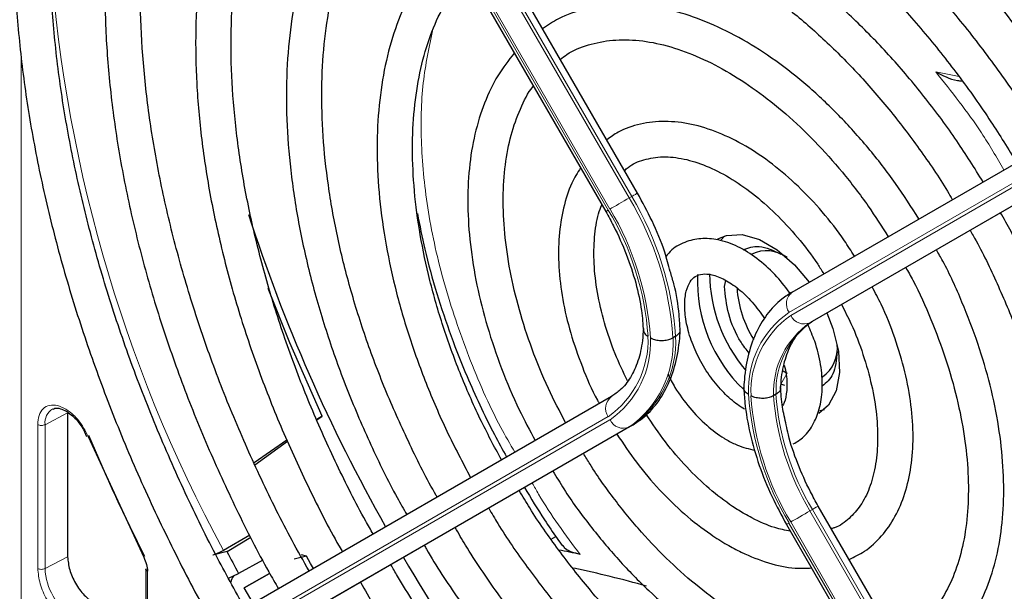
# Paper-space layout 'Blatt4' of a CAD drawing. Header units: millimetres. Extents: x 5 to 418, y 2 to 292.
# Tile 51 of 86: x 123 to 134, y 208 to 214. Entities that reach past the tile are written whole.
import ezdxf

# ---------------------------------------------------------------- set-up
doc = ezdxf.new("R2010")
doc.units = ezdxf.units.MM

psp = doc.layouts.new('Blatt4')

# ---------------------------------------------------------------- linework, layer by layer
at = {"color": 7, "linetype": 'Continuous', "lineweight": 18}
for p, q in [((125.168, 220.565), (129.964, 212.259)), ((129.936, 212.242), (125.14, 220.549)), ((129.698, 212.105), (124.902, 220.412)), ((124.922, 220.424), (129.718, 212.117)), ((123.062, 213.882), (123.062, 206.723)), ((136.537, 213.719), (131.741, 210.949)), ((131.761, 210.915), (136.557, 213.684)), ((133.399, 213.67), (133.664, 213.614)), ((136.774, 213.602), (131.978, 210.832)), ((129.964, 212.259), (129.936, 212.242)), ((132.006, 210.849), (131.978, 210.832)), ((131.72, 210.26), (131.649, 210.138)), ((123.588, 209.812), (123.333, 209.679)), ((124.902, 207), (129.698, 209.77)), ((123.251, 208.054), (123.251, 209.681)), ((123.333, 208.053), (123.333, 209.679)), ((129.718, 209.735), (124.922, 206.966)), ((125.14, 206.883), (129.936, 209.653)), ((129.964, 209.669), (129.936, 209.653)), ((132.006, 208.721), (131.978, 208.704)), ((131.978, 208.704), (136.774, 200.398)), ((136.802, 200.414), (132.006, 208.721)), ((131.741, 208.567), (136.537, 200.261)), ((136.557, 200.272), (131.761, 208.579)), ((123.333, 208.053), (123.588, 208.185)), ((124.491, 208.023), (124.491, 207.134))]:
    psp.add_line(p, q, dxfattribs=at)
at = {"color": 7, "linetype": 'Continuous', "lineweight": 25}
for p, q in [((130.03, 212.297), (125.234, 220.603)), ((124.874, 220.396), (129.67, 212.089)), ((131.778, 211.179), (136.574, 213.948)), ((132.006, 210.849), (136.802, 213.618)), ((131.013, 211.812), (130.973, 211.77)), ((131.012, 211.24), (131.026, 211.31)), ((130.459, 210.678), (130.431, 210.662)), ((131.674, 210.289), (131.72, 210.26)), ((131.694, 210.122), (131.649, 210.138)), ((129.736, 209.999), (124.94, 207.23)), ((131.594, 210.023), (131.566, 210.006)), ((123.588, 209.812), (123.588, 208.185)), ((126.464, 209.777), (126.404, 209.736)), ((126.405, 209.734), (126.464, 209.777)), ((132.09, 209.839), (132.144, 209.852)), ((129.964, 209.669), (125.168, 206.9)), ((123.768, 209.623), (123.803, 209.545)), ((123.82, 209.544), (124.449, 208.18)), ((126.067, 209.503), (125.696, 209.246)), ((125.705, 209.226), (126.072, 209.493)), ((136.868, 200.452), (132.072, 208.759)), ((131.712, 208.551), (136.508, 200.244)), ((125.648, 208.43), (125.35, 208.257)), ((125.39, 208.244), (125.659, 208.407)), ((129.054, 208.385), (129.105, 208.416)), ((125.39, 208.244), (125.23, 208.204)), ((126.288, 208.193), (126.231, 208.206)), ((125.793, 208.147), (125.52, 207.997)), ((126.288, 208.193), (126.15, 208.159)), ((124.473, 208.048), (124.473, 207.158)), ((125.407, 207.943), (125.52, 207.997)), ((125.585, 207.833), (125.871, 207.998)), ((125.871, 207.998), (125.585, 207.833)), ((125.685, 207.66), (125.585, 207.833))]:
    psp.add_line(p, q, dxfattribs=at)
at = {"color": 7, "linetype": 'Continuous', "lineweight": 18, "flags": 128}
for points in [[(129.718, 212.117), (129.738, 212.129), (129.762, 212.142), (129.79, 212.158), (129.819, 212.175), (129.85, 212.193), (129.88, 212.21), (129.909, 212.227), (129.936, 212.242)], [(129.964, 212.259), (129.987, 212.272), (130.006, 212.283), (130.019, 212.291), (130.027, 212.295), (130.03, 212.297)], [(131.978, 208.704), (131.952, 208.689), (131.923, 208.672), (131.892, 208.655), (131.862, 208.637), (131.832, 208.62), (131.805, 208.605), (131.781, 208.591), (131.761, 208.579)], [(132.072, 208.759), (132.07, 208.758), (132.062, 208.753), (132.048, 208.745), (132.03, 208.734), (132.006, 208.721)], [(131.741, 208.567), (131.726, 208.559), (131.716, 208.553), (131.712, 208.551), (131.712, 208.551)]]:
    psp.add_lwpolyline(points, dxfattribs=at)
at = {"color": 7, "linetype": 'Continuous', "lineweight": 25, "flags": 128}
for points in [[(130.937, 211.779), (131.034, 211.818), (131.211, 211.828), (131.406, 211.773), (131.608, 211.656), (131.804, 211.485), (131.968, 211.289)], [(126.464, 209.777), (126.098, 210.604), (125.856, 211.219)], [(132.169, 210.942), (132.237, 210.767), (132.299, 210.509), (132.312, 210.268), (132.274, 210.061), (132.188, 209.9), (132.077, 209.804)], [(126.366, 208.053), (126.334, 208.11), (126.288, 208.193)]]:
    psp.add_lwpolyline(points, dxfattribs=at)
at = {"color": 7, "linetype": 'Continuous', "lineweight": 18}
for centre, radius, start, end in [((139.811, 216.112), 16.456, 183.3097, 208.5112), ((126.903, 210.425), 3.535, 3.8459, 30.9445), ((126.932, 210.441), 3.535, 3.8459, 30.9445), ((150.555, 175.966), 41.726, 119.9893, 120.0346), ((126.938, 210.452), 3.218, 4.0341, 30.9259), ((126.909, 210.433), 3.275, 3.9971, 30.9295), ((131.877, 211.045), 0.166, 126.3512, 215.1851), ((132.355, 210.069), 1.073, 124.9266, 182.4906), ((132.364, 210.051), 1.053, 124.9128, 182.4318), ((131.912, 210.984), 0.166, 204.8163, 293.6431), ((132.528, 210.042), 0.963, 124.844, 182.1372), ((132.557, 210.058), 0.963, 124.844, 182.1372), ((129.095, 210.633), 1.053, 304.9128, 2.4318), ((129.104, 210.615), 1.073, 304.9266, 2.4906), ((129.268, 210.606), 1.164, 304.9831, 2.7305), ((129.297, 210.623), 1.164, 304.9831, 2.7305), ((129.834, 209.865), 0.166, 126.3512, 215.1851), ((134.551, 210.251), 3.275, 183.9971, 210.9295), ((134.521, 210.233), 3.218, 184.0341, 210.9259), ((134.516, 210.224), 2.958, 184.2186, 210.9078), ((134.544, 210.24), 2.958, 184.2186, 210.9078), ((123.51, 209.703), 0.178, 119.5203, 187.4277), ((129.869, 209.805), 0.166, 204.8163, 293.6431), ((124.019, 208.084), 0.687, 182.6055, 237.3945)]:
    psp.add_arc(centre, radius, start, end, dxfattribs=at)
at = {"color": 7, "linetype": 'Continuous', "lineweight": 25}
for centre, radius, start, end in [((143.603, 217.834), 18.876, 197.831, 209.5488), ((131.487, 211.256), 0.389, 53.1992, 115.4904), ((132.395, 211.299), 1.689, 177.4025, 226.3463), ((132.545, 211.398), 1.701, 180.437, 220.3631), ((132.349, 211.292), 1.197, 183.2626, 212.7905), ((131.899, 210.541), 0.389, 304.5077, 6.8045), ((144.015, 218.049), 21.902, 202.7985, 206.7494), ((142.852, 217.343), 19.691, 207.5219, 208.3335), ((126.961, 197.119), 11.354, 77.7003, 78.9345), ((143.747, 217.809), 18.988, 210.4777, 221.6124), ((126.887, 196.414), 11.891, 74.1751, 78.2418)]:
    psp.add_arc(centre, radius, start, end, dxfattribs=at)
for points, knots in [([(136.833, 214.098), (136.749, 214.241), (136.522, 214.628), (136.117, 215.237), (135.625, 215.922), (135.108, 216.576), (134.568, 217.198), (134.01, 217.783), (133.436, 218.328), (132.849, 218.832), (132.252, 219.289), (131.649, 219.699), (131.042, 220.058), (130.435, 220.365), (129.832, 220.618), (129.234, 220.815), (128.647, 220.954), (128.073, 221.036), (127.516, 221.058), (126.979, 221.022), (126.466, 220.928), (125.98, 220.773), (125.6, 220.609), (125.395, 220.477), (125.331, 220.436)], [0, 0, 0, 0, 0.0278357, 0.0754043, 0.1229765, 0.1705551, 0.2181426, 0.2657419, 0.3133555, 0.3609855, 0.4086337, 0.4563008, 0.5039862, 0.5516866, 0.5993949, 0.6470941, 0.6947631, 0.7423727, 0.7898868, 0.8372681, 0.8844871, 0.931535, 0.9784341, 1, 1, 1, 1]), ([(125.531, 220.089), (125.587, 220.127), (125.777, 220.25), (126.131, 220.403), (126.591, 220.547), (127.079, 220.631), (127.59, 220.659), (128.12, 220.629), (128.668, 220.542), (129.23, 220.399), (129.802, 220.201), (130.383, 219.947), (130.969, 219.641), (131.555, 219.283), (132.14, 218.875), (132.719, 218.42), (133.29, 217.92), (133.848, 217.378), (134.391, 216.797), (134.915, 216.18), (135.418, 215.531), (135.895, 214.852), (136.252, 214.306), (136.439, 213.981), (136.487, 213.898)], [0, 0, 0, 0, 0.0209899, 0.069851, 0.1186882, 0.1673891, 0.2158993, 0.2642148, 0.3123657, 0.3603953, 0.4083456, 0.456251, 0.5041365, 0.5520177, 0.5999032, 0.6477998, 0.6957108, 0.7436373, 0.7915784, 0.8395326, 0.8874977, 0.9354713, 0.9834506, 1, 1, 1, 1]), ([(124.986, 220.201), (124.893, 220.128), (124.667, 219.954), (124.349, 219.616), (124.03, 219.2), (123.752, 218.734), (123.513, 218.223), (123.318, 217.669), (123.166, 217.076), (123.058, 216.447), (122.995, 215.785), (122.977, 215.095), (123.005, 214.38), (123.078, 213.644), (123.196, 212.891), (123.357, 212.126), (123.561, 211.353), (123.807, 210.575), (124.094, 209.798), (124.418, 209.025), (124.782, 208.262), (125.059, 207.721), (125.224, 207.441), (125.244, 207.406)], [0, 0, 0, 0, 0.035046, 0.084759, 0.134587, 0.184575, 0.234734, 0.285047, 0.335482, 0.386002, 0.436574, 0.487171, 0.537775, 0.588371, 0.638955, 0.689525, 0.740079, 0.79062, 0.841149, 0.891668, 0.94218, 0.992687, 1, 1, 1, 1]), ([(125.591, 207.606), (125.48, 207.806), (125.233, 208.25), (124.891, 208.954), (124.56, 209.711), (124.267, 210.473), (124.014, 211.235), (123.802, 211.994), (123.632, 212.744), (123.504, 213.482), (123.421, 214.202), (123.381, 214.902), (123.385, 215.576), (123.433, 216.221), (123.525, 216.834), (123.659, 217.41), (123.835, 217.947), (124.052, 218.442), (124.307, 218.893), (124.602, 219.295), (124.895, 219.618), (125.103, 219.783), (125.188, 219.851)], [0, 0, 0, 0, 0.042136, 0.093403, 0.144665, 0.195918, 0.24716, 0.298386, 0.349596, 0.400786, 0.451955, 0.503102, 0.554231, 0.605345, 0.656454, 0.707569, 0.758714, 0.80992, 0.861231, 0.912695, 0.964359, 1, 1, 1, 1]), ([(136.108, 213.679), (136.021, 213.826), (135.799, 214.201), (135.408, 214.78), (134.943, 215.414), (134.452, 216.016), (133.941, 216.584), (133.411, 217.114), (132.868, 217.604), (132.313, 218.049), (131.75, 218.447), (131.183, 218.796), (130.615, 219.092), (130.049, 219.334), (129.49, 219.521), (128.94, 219.65), (128.403, 219.721), (127.884, 219.733), (127.386, 219.685), (126.911, 219.581), (126.468, 219.412), (126.181, 219.279), (126.053, 219.187), (126.052, 219.187)], [0, 0, 0, 0, 0.032875, 0.083822, 0.134775, 0.185738, 0.236713, 0.287705, 0.338718, 0.389753, 0.440814, 0.491899, 0.543005, 0.594125, 0.645237, 0.696311, 0.747305, 0.798171, 0.848856, 0.899324, 0.949573, 0.99965, 1, 1, 1, 1]), ([(126.256, 218.833), (126.324, 218.877), (126.515, 219), (126.864, 219.142), (127.298, 219.264), (127.759, 219.325), (128.241, 219.33), (128.743, 219.278), (129.259, 219.169), (129.789, 219.004), (130.327, 218.784), (130.872, 218.511), (131.418, 218.186), (131.963, 217.811), (132.503, 217.388), (133.034, 216.92), (133.552, 216.411), (134.055, 215.863), (134.539, 215.28), (135, 214.665), (135.411, 214.065), (135.654, 213.661), (135.763, 213.48)], [0, 0, 0, 0, 0.02882, 0.081368, 0.133858, 0.186143, 0.238166, 0.289941, 0.341521, 0.392971, 0.444344, 0.49568, 0.547008, 0.598338, 0.649681, 0.701044, 0.752426, 0.803828, 0.855246, 0.906678, 0.95812, 1, 1, 1, 1]), ([(125.712, 218.944), (125.699, 218.935), (125.558, 218.835), (125.321, 218.596), (125.008, 218.225), (124.737, 217.8), (124.506, 217.331), (124.317, 216.818), (124.172, 216.266), (124.071, 215.677), (124.015, 215.056), (124.004, 214.407), (124.039, 213.733), (124.119, 213.04), (124.243, 212.332), (124.411, 211.613), (124.621, 210.888), (124.873, 210.161), (125.163, 209.436), (125.493, 208.72), (125.764, 208.181), (125.934, 207.889), (125.971, 207.825)], [0, 0, 0, 0, 0.005507, 0.059059, 0.112718, 0.166568, 0.22064, 0.274924, 0.329377, 0.383948, 0.438591, 0.493268, 0.547952, 0.602625, 0.657281, 0.711917, 0.766534, 0.821135, 0.875721, 0.930297, 0.984866, 1, 1, 1, 1]), ([(126.318, 208.025), (126.253, 208.139), (126.059, 208.479), (125.773, 209.061), (125.459, 209.765), (125.184, 210.475), (124.948, 211.186), (124.753, 211.892), (124.6, 212.59), (124.491, 213.274), (124.425, 213.939), (124.403, 214.583), (124.425, 215.199), (124.49, 215.784), (124.598, 216.335), (124.748, 216.847), (124.939, 217.318), (125.169, 217.745), (125.438, 218.124), (125.688, 218.407), (125.859, 218.543), (125.917, 218.589)], [0, 0, 0, 0, 0.028011, 0.083582, 0.139147, 0.1947, 0.250238, 0.305756, 0.361251, 0.416719, 0.472159, 0.52757, 0.582957, 0.638329, 0.6937, 0.749093, 0.80455, 0.860127, 0.915892, 0.971916, 1, 1, 1, 1]), ([(135.385, 213.261), (135.276, 213.441), (135.04, 213.83), (134.641, 214.401), (134.2, 214.974), (133.735, 215.515), (133.252, 216.019), (132.752, 216.484), (132.241, 216.905), (131.72, 217.279), (131.195, 217.605), (130.669, 217.878), (130.145, 218.096), (129.627, 218.259), (129.12, 218.363), (128.628, 218.409), (128.154, 218.396), (127.702, 218.324), (127.279, 218.19), (126.97, 218.056), (126.815, 217.949), (126.78, 217.925)], [0, 0, 0, 0, 0.047335, 0.102503, 0.157679, 0.212871, 0.268083, 0.323322, 0.378591, 0.433894, 0.489232, 0.544601, 0.599988, 0.65536, 0.710671, 0.765857, 0.820841, 0.875554, 0.929964, 0.984107, 1, 1, 1, 1]), ([(126.979, 217.58), (127.076, 217.638), (127.287, 217.766), (127.652, 217.896), (128.061, 217.983), (128.496, 218.011), (128.951, 217.983), (129.422, 217.897), (129.907, 217.756), (130.401, 217.56), (130.902, 217.31), (131.404, 217.008), (131.906, 216.657), (132.401, 216.259), (132.887, 215.816), (133.36, 215.332), (133.815, 214.812), (134.251, 214.258), (134.658, 213.674), (134.922, 213.273), (135.04, 213.063), (135.04, 213.062)], [0, 0, 0, 0, 0.047732, 0.104951, 0.162001, 0.218715, 0.275061, 0.331102, 0.386935, 0.442647, 0.498302, 0.553942, 0.609585, 0.665249, 0.720938, 0.776655, 0.832397, 0.88816, 0.943939, 0.999729, 1, 1, 1, 1]), ([(126.442, 217.68), (126.359, 217.61), (126.164, 217.444), (125.902, 217.124), (125.649, 216.733), (125.438, 216.294), (125.269, 215.813), (125.144, 215.293), (125.064, 214.738), (125.029, 214.152), (125.04, 213.539), (125.096, 212.905), (125.197, 212.254), (125.342, 211.591), (125.529, 210.92), (125.758, 210.248), (126.026, 209.577), (126.334, 208.916), (126.559, 208.47), (126.688, 208.251), (126.693, 208.242)], [0, 0, 0, 0, 0.043569, 0.102164, 0.161004, 0.220147, 0.279578, 0.339236, 0.399046, 0.458941, 0.518871, 0.578798, 0.638704, 0.698585, 0.758439, 0.81827, 0.87808, 0.937877, 0.997664, 1, 1, 1, 1]), ([(127.042, 208.444), (127.013, 208.492), (126.865, 208.748), (126.627, 209.227), (126.334, 209.875), (126.081, 210.529), (125.867, 211.184), (125.695, 211.834), (125.564, 212.473), (125.477, 213.098), (125.433, 213.702), (125.434, 214.282), (125.478, 214.832), (125.564, 215.349), (125.693, 215.828), (125.862, 216.266), (126.07, 216.661), (126.319, 217.005), (126.512, 217.228), (126.631, 217.32), (126.644, 217.33)], [0, 0, 0, 0, 0.01444, 0.075617, 0.136785, 0.197937, 0.259068, 0.32017, 0.381239, 0.442268, 0.503257, 0.564207, 0.625127, 0.686037, 0.746963, 0.807957, 0.869101, 0.930499, 0.992258, 1, 1, 1, 1]), ([(134.658, 212.842), (134.629, 212.893), (134.488, 213.137), (134.206, 213.555), (133.813, 214.088), (133.394, 214.589), (132.956, 215.055), (132.501, 215.481), (132.034, 215.863), (131.559, 216.199), (131.078, 216.485), (130.597, 216.719), (130.12, 216.897), (129.651, 217.017), (129.194, 217.079), (128.755, 217.081), (128.336, 217.025), (127.946, 216.906), (127.668, 216.786), (127.532, 216.689), (127.505, 216.67)], [0, 0, 0, 0, 0.015977, 0.076619, 0.137271, 0.197942, 0.258641, 0.319377, 0.380158, 0.440989, 0.501871, 0.562796, 0.623736, 0.68463, 0.74539, 0.805902, 0.866048, 0.925763, 0.985086, 1, 1, 1, 1]), ([(127.706, 216.322), (127.739, 216.346), (127.872, 216.44), (128.136, 216.55), (128.496, 216.648), (128.883, 216.686), (129.292, 216.668), (129.717, 216.593), (130.156, 216.462), (130.604, 216.277), (131.058, 216.038), (131.513, 215.748), (131.965, 215.409), (132.409, 215.025), (132.842, 214.599), (133.259, 214.134), (133.655, 213.635), (134.01, 213.138), (134.218, 212.798), (134.313, 212.642)], [0, 0, 0, 0, 0.0213, 0.084609, 0.147915, 0.210788, 0.273103, 0.334941, 0.396461, 0.457805, 0.519077, 0.580333, 0.641603, 0.702907, 0.764251, 0.825634, 0.887048, 0.948488, 1, 1, 1, 1]), ([(127.173, 216.418), (127.103, 216.355), (126.933, 216.202), (126.707, 215.901), (126.49, 215.527), (126.316, 215.107), (126.184, 214.647), (126.098, 214.149), (126.057, 213.62), (126.061, 213.063), (126.111, 212.485), (126.206, 211.89), (126.345, 211.284), (126.527, 210.671), (126.748, 210.058), (127.011, 209.451), (127.237, 208.984), (127.385, 208.726), (127.421, 208.663)], [0, 0, 0, 0, 0.04566, 0.110921, 0.176561, 0.24264, 0.309108, 0.375855, 0.442766, 0.509749, 0.576738, 0.643701, 0.710626, 0.777513, 0.844367, 0.911195, 0.978006, 1, 1, 1, 1]), ([(127.765, 208.861), (127.761, 208.867), (127.648, 209.059), (127.453, 209.454), (127.187, 210.041), (126.961, 210.635), (126.775, 211.228), (126.63, 211.815), (126.528, 212.389), (126.469, 212.946), (126.454, 213.479), (126.482, 213.985), (126.553, 214.458), (126.666, 214.893), (126.819, 215.288), (127.012, 215.636), (127.198, 215.895), (127.332, 216.019), (127.377, 216.06)], [0, 0, 0, 0, 0.002079, 0.070996, 0.1399, 0.208781, 0.277628, 0.346429, 0.415177, 0.483863, 0.552488, 0.62106, 0.689605, 0.758159, 0.826801, 0.895661, 0.964912, 1, 1, 1, 1]), ([(133.935, 212.424), (133.838, 212.58), (133.635, 212.904), (133.292, 213.367), (132.919, 213.814), (132.524, 214.224), (132.115, 214.594), (131.693, 214.919), (131.265, 215.197), (130.834, 215.422), (130.405, 215.592), (129.982, 215.706), (129.572, 215.759), (129.179, 215.754), (128.809, 215.686), (128.489, 215.576), (128.308, 215.463), (128.23, 215.414)], [0, 0, 0, 0, 0.062858, 0.131038, 0.199246, 0.2675, 0.335815, 0.404205, 0.472678, 0.541229, 0.609831, 0.678385, 0.746745, 0.814711, 0.882086, 0.948789, 1, 1, 1, 1]), ([(128.429, 215.069), (128.44, 215.077), (128.535, 215.152), (128.744, 215.242), (129.057, 215.334), (129.4, 215.364), (129.763, 215.337), (130.142, 215.254), (130.533, 215.116), (130.932, 214.925), (131.334, 214.681), (131.734, 214.388), (132.127, 214.05), (132.508, 213.669), (132.874, 213.251), (133.216, 212.799), (133.455, 212.453), (133.569, 212.255), (133.587, 212.223)], [0, 0, 0, 0, 0.009214, 0.081011, 0.153071, 0.224451, 0.2949, 0.364606, 0.433868, 0.502926, 0.57193, 0.640938, 0.709995, 0.779115, 0.848296, 0.917527, 0.986793, 1, 1, 1, 1]), ([(127.9, 215.153), (127.895, 215.149), (127.798, 215.068), (127.643, 214.862), (127.441, 214.537), (127.285, 214.161), (127.171, 213.746), (127.102, 213.295), (127.078, 212.813), (127.101, 212.306), (127.169, 211.779), (127.281, 211.24), (127.437, 210.694), (127.634, 210.147), (127.866, 209.605), (128.051, 209.254), (128.143, 209.08)], [0, 0, 0, 0, 0.004033, 0.07871, 0.15389, 0.229752, 0.306249, 0.383198, 0.460397, 0.537693, 0.614972, 0.6922, 0.769368, 0.846482, 0.923554, 1, 1, 1, 1]), ([(128.491, 209.28), (128.409, 209.434), (128.238, 209.757), (128.018, 210.263), (127.826, 210.789), (127.676, 211.312), (127.567, 211.826), (127.501, 212.324), (127.479, 212.8), (127.5, 213.249), (127.563, 213.664), (127.667, 214.042), (127.812, 214.375), (127.96, 214.626), (128.072, 214.746), (128.112, 214.788)], [0, 0, 0, 0, 0.072943, 0.153521, 0.234056, 0.314528, 0.394918, 0.475208, 0.555393, 0.63548, 0.715511, 0.795552, 0.875749, 0.95636, 1, 1, 1, 1]), ([(133.209, 212.005), (133.123, 212.141), (132.944, 212.42), (132.639, 212.813), (132.306, 213.182), (131.956, 213.513), (131.592, 213.799), (131.221, 214.038), (130.846, 214.225), (130.474, 214.355), (130.11, 214.427), (129.761, 214.438), (129.434, 214.386), (129.162, 214.293), (129.015, 214.195), (128.956, 214.156)], [0, 0, 0, 0, 0.074384, 0.153857, 0.233394, 0.313032, 0.392803, 0.472727, 0.552799, 0.632945, 0.712925, 0.792378, 0.870881, 0.948205, 1, 1, 1, 1]), ([(129.157, 213.809), (129.181, 213.828), (129.274, 213.903), (129.47, 213.979), (129.743, 214.035), (130.043, 214.031), (130.361, 213.971), (130.691, 213.855), (131.029, 213.686), (131.369, 213.467), (131.706, 213.199), (132.035, 212.888), (132.347, 212.537), (132.627, 212.175), (132.788, 211.921), (132.862, 211.804)], [0, 0, 0, 0, 0.0289718, 0.1142789, 0.1997976, 0.2836232, 0.3657637, 0.4469139, 0.5276542, 0.6083059, 0.6889878, 0.7697749, 0.8506782, 0.9316791, 1, 1, 1, 1]), ([(128.636, 213.88), (128.571, 213.797), (128.44, 213.629), (128.293, 213.32), (128.184, 212.969), (128.121, 212.58), (128.104, 212.161), (128.133, 211.718), (128.207, 211.258), (128.326, 210.787), (128.487, 210.315), (128.668, 209.882), (128.81, 209.616), (128.872, 209.5)], [0, 0, 0, 0, 0.087458, 0.178657, 0.271088, 0.364497, 0.458466, 0.552645, 0.646789, 0.740833, 0.834772, 0.928628, 1, 1, 1, 1]), ([(133.399, 213.67), (133.475, 213.628), (133.565, 213.579), (133.676, 213.566), (133.692, 213.564)], [0, 0, 0, 0, 0.861248, 1, 1, 1, 1]), ([(129.217, 209.7), (129.15, 209.829), (129.007, 210.103), (128.832, 210.534), (128.687, 210.98), (128.583, 211.42), (128.522, 211.845), (128.504, 212.248), (128.529, 212.621), (128.594, 212.96), (128.702, 213.252), (128.79, 213.434), (128.85, 213.504), (128.851, 213.506)], [0, 0, 0, 0, 0.090298, 0.19153, 0.29266, 0.393638, 0.494422, 0.594988, 0.69535, 0.795611, 0.895939, 0.99677, 1, 1, 1, 1]), ([(132.48, 211.584), (132.443, 211.643), (132.334, 211.82), (132.12, 212.089), (131.846, 212.381), (131.554, 212.632), (131.252, 212.836), (130.944, 212.989), (130.638, 213.084), (130.34, 213.118), (130.061, 213.086), (129.838, 213.013), (129.724, 212.929), (129.682, 212.898)], [0, 0, 0, 0, 0.04971, 0.148978, 0.248408, 0.348108, 0.448168, 0.548614, 0.64925, 0.749315, 0.847677, 0.943478, 1, 1, 1, 1]), ([(129.883, 212.551), (129.896, 212.564), (129.958, 212.624), (130.098, 212.68), (130.308, 212.717), (130.548, 212.692), (130.802, 212.613), (131.065, 212.481), (131.331, 212.299), (131.592, 212.07), (131.839, 211.8), (132.022, 211.568), (132.111, 211.421), (132.134, 211.384)], [0, 0, 0, 0, 0.029258, 0.138407, 0.250078, 0.356664, 0.459361, 0.560618, 0.661623, 0.762745, 0.864149, 0.965811, 1, 1, 1, 1]), ([(129.385, 212.582), (129.35, 212.526), (129.267, 212.391), (129.186, 212.131), (129.136, 211.814), (129.133, 211.465), (129.178, 211.096), (129.266, 210.715), (129.401, 210.333), (129.514, 210.064), (129.59, 209.931), (129.597, 209.919)], [0, 0, 0, 0, 0.088797, 0.21354, 0.340937, 0.469926, 0.599428, 0.728789, 0.857907, 0.986829, 1, 1, 1, 1]), ([(130.399, 211.412), (130.38, 211.484), (130.328, 211.675), (130.204, 211.975), (130.086, 212.193), (130.03, 212.297)], [0, 0, 0, 0, 0.241522, 0.639043, 1, 1, 1, 1]), ([(129.916, 210.173), (129.868, 210.275), (129.764, 210.493), (129.65, 210.832), (129.57, 211.176), (129.532, 211.504), (129.539, 211.802), (129.571, 212.026), (129.613, 212.131), (129.626, 212.164)], [0, 0, 0, 0, 0.140593, 0.298994, 0.456939, 0.614254, 0.770852, 0.926891, 1, 1, 1, 1]), ([(127.542, 212.065), (127.568, 211.932), (127.625, 211.633), (127.754, 211.168), (127.915, 210.687), (128.081, 210.267), (128.247, 209.897), (128.395, 209.592), (128.503, 209.399), (128.55, 209.314)], [0, 0, 0, 0, 0.146263, 0.327257, 0.500767, 0.664233, 0.781127, 0.904457, 1, 1, 1, 1]), ([(129.67, 212.089), (129.7, 212.035), (129.787, 211.877), (129.908, 211.606), (130.015, 211.282), (130.077, 210.988), (130.09, 210.813), (130.095, 210.736)], [0, 0, 0, 0, 0.121243, 0.354097, 0.586718, 0.818525, 1, 1, 1, 1]), ([(133.871, 205.644), (133.913, 205.663), (134.063, 205.732), (134.289, 205.908), (134.545, 206.168), (134.759, 206.48), (134.934, 206.836), (135.066, 207.235), (135.154, 207.671), (135.197, 208.141), (135.193, 208.639), (135.144, 209.158), (135.05, 209.693), (134.912, 210.237), (134.733, 210.784), (134.512, 211.329), (134.311, 211.762), (134.172, 212.006), (134.132, 212.076)], [0, 0, 0, 0, 0.025432, 0.09144, 0.157422, 0.22372, 0.290583, 0.358045, 0.425981, 0.494211, 0.562575, 0.63096, 0.699308, 0.767604, 0.835849, 0.904052, 0.972225, 1, 1, 1, 1]), ([(131.762, 211.152), (131.711, 211.221), (131.602, 211.366), (131.407, 211.545), (131.191, 211.687), (130.975, 211.769), (130.769, 211.792), (130.58, 211.756), (130.434, 211.683), (130.371, 211.607), (130.35, 211.581)], [0, 0, 0, 0, 0.126718, 0.268234, 0.411401, 0.556585, 0.683781, 0.805045, 0.934619, 1, 1, 1, 1]), ([(133.788, 211.877), (133.799, 211.858), (133.907, 211.673), (134.082, 211.307), (134.306, 210.785), (134.488, 210.259), (134.63, 209.737), (134.73, 209.226), (134.787, 208.732), (134.8, 208.261), (134.77, 207.819), (134.698, 207.412), (134.585, 207.043), (134.434, 206.717), (134.246, 206.436), (134.021, 206.206), (133.829, 206.057), (133.701, 206.003), (133.671, 205.99)], [0, 0, 0, 0, 0.007987, 0.077271, 0.146533, 0.215753, 0.284916, 0.354005, 0.423006, 0.491916, 0.560748, 0.629544, 0.698364, 0.767357, 0.836765, 0.906897, 0.977993, 1, 1, 1, 1]), ([(131.222, 211.657), (131.28, 211.677), (131.405, 211.721), (131.564, 211.647), (131.649, 211.608)], [0, 0, 0, 0, 0.4702619, 1, 1, 1, 1]), ([(133.145, 206.9), (133.189, 206.92), (133.327, 206.982), (133.528, 207.145), (133.741, 207.383), (133.913, 207.67), (134.044, 208), (134.131, 208.369), (134.172, 208.773), (134.167, 209.205), (134.117, 209.657), (134.021, 210.123), (133.883, 210.596), (133.701, 211.066), (133.541, 211.423), (133.431, 211.615), (133.407, 211.657)], [0, 0, 0, 0, 0.034804, 0.110957, 0.187067, 0.263784, 0.341517, 0.420224, 0.499594, 0.579283, 0.659033, 0.738718, 0.818313, 0.897826, 0.977281, 1, 1, 1, 1]), ([(133.06, 211.457), (133.088, 211.409), (133.195, 211.218), (133.35, 210.87), (133.518, 210.423), (133.644, 209.979), (133.729, 209.545), (133.771, 209.129), (133.769, 208.739), (133.726, 208.381), (133.642, 208.061), (133.521, 207.783), (133.363, 207.551), (133.175, 207.364), (133.024, 207.282), (132.948, 207.241)], [0, 0, 0, 0, 0.027614, 0.108697, 0.189719, 0.270641, 0.351426, 0.432043, 0.512486, 0.59279, 0.673063, 0.753515, 0.834611, 0.917039, 1, 1, 1, 1]), ([(130.512, 210.743), (130.508, 210.802), (130.498, 210.974), (130.464, 211.199), (130.413, 211.365), (130.399, 211.412)], [0, 0, 0, 0, 0.275641, 0.795667, 1, 1, 1, 1]), ([(131.24, 209.854), (131.213, 209.87), (131.135, 209.919), (131.001, 210.036), (130.853, 210.212), (130.726, 210.417), (130.63, 210.635), (130.573, 210.849), (130.556, 211.042), (130.576, 211.197), (130.623, 211.303), (130.682, 211.36), (130.752, 211.387), (130.868, 211.381), (131.011, 211.327), (131.171, 211.22), (131.329, 211.07), (131.42, 210.943), (131.466, 210.879)], [0, 0, 0, 0, 0.032778, 0.096298, 0.160575, 0.225403, 0.29037, 0.354897, 0.418511, 0.481016, 0.543198, 0.607254, 0.68171, 0.742597, 0.808137, 0.871777, 0.935579, 1, 1, 1, 1]), ([(131.291, 210.489), (131.259, 210.529), (131.156, 210.66), (131.043, 210.937), (131.023, 211.139), (131.012, 211.24)], [0, 0, 0, 0, 0.182718, 0.591359, 1, 1, 1, 1]), ([(132.42, 208.156), (132.48, 208.184), (132.617, 208.249), (132.793, 208.415), (132.947, 208.635), (133.059, 208.9), (133.128, 209.202), (133.151, 209.538), (133.127, 209.9), (133.057, 210.277), (132.942, 210.66), (132.816, 210.984), (132.715, 211.172), (132.68, 211.238)], [0, 0, 0, 0, 0.070989, 0.164196, 0.25756, 0.352629, 0.449898, 0.548788, 0.648408, 0.74807, 0.847559, 0.946872, 1, 1, 1, 1]), ([(131.778, 211.179), (131.739, 211.153), (131.631, 211.085), (131.485, 210.93), (131.355, 210.709), (131.269, 210.449), (131.237, 210.234), (131.231, 210.111), (131.23, 210.088)], [0, 0, 0, 0, 0.120337, 0.325835, 0.532783, 0.744527, 0.954131, 1, 1, 1, 1]), ([(132.334, 211.038), (132.371, 210.966), (132.467, 210.781), (132.583, 210.472), (132.681, 210.124), (132.736, 209.788), (132.749, 209.476), (132.721, 209.196), (132.654, 208.955), (132.554, 208.758), (132.42, 208.612), (132.31, 208.527), (132.232, 208.507), (132.22, 208.504)], [0, 0, 0, 0, 0.063601, 0.165373, 0.266904, 0.368074, 0.468795, 0.569085, 0.669207, 0.76971, 0.872125, 0.978915, 1, 1, 1, 1]), ([(130.095, 210.767), (130.092, 210.721), (130.084, 210.587), (130.039, 210.393), (129.953, 210.205), (129.85, 210.076), (129.769, 210.022), (129.736, 209.999)], [0, 0, 0, 0, 0.121998, 0.35528, 0.588901, 0.826298, 1, 1, 1, 1]), ([(131.646, 210.081), (131.65, 210.127), (131.658, 210.26), (131.703, 210.455), (131.789, 210.643), (131.892, 210.772), (131.973, 210.826), (132.006, 210.849)], [0, 0, 0, 0, 0.121998, 0.35528, 0.588901, 0.826298, 1, 1, 1, 1]), ([(131.79, 209.461), (131.831, 209.486), (131.925, 209.544), (132.027, 209.692), (132.098, 209.882), (132.125, 210.107), (132.105, 210.357), (132.048, 210.598), (131.982, 210.748), (131.954, 210.81)], [0, 0, 0, 0, 0.109623, 0.254112, 0.401621, 0.557098, 0.718966, 0.882588, 1, 1, 1, 1]), ([(129.964, 209.669), (130.003, 209.694), (130.111, 209.763), (130.257, 209.918), (130.387, 210.139), (130.473, 210.399), (130.505, 210.614), (130.511, 210.737), (130.512, 210.759)], [0, 0, 0, 0, 0.120337, 0.325835, 0.532783, 0.744527, 0.954131, 1, 1, 1, 1]), ([(130.097, 210.75), (130.097, 210.742), (130.097, 210.724), (130.117, 210.7), (130.137, 210.684), (130.147, 210.679), (130.148, 210.678)], [0, 0, 0, 0, 0.267005, 0.707923, 0.972609, 1, 1, 1, 1]), ([(130.176, 210.662), (130.177, 210.661), (130.186, 210.656), (130.213, 210.644), (130.262, 210.632), (130.324, 210.63), (130.384, 210.639), (130.415, 210.654), (130.431, 210.662)], [0, 0, 0, 0, 0.013464, 0.142089, 0.356782, 0.571253, 0.785625, 1, 1, 1, 1]), ([(130.459, 210.678), (130.472, 210.687), (130.497, 210.705), (130.513, 210.733), (130.51, 210.749), (130.509, 210.754)], [0, 0, 0, 0, 0.416078, 0.832149, 1, 1, 1, 1]), ([(132.285, 210.506), (132.277, 210.413), (132.262, 210.239), (132.163, 210.154), (132.117, 210.114)], [0, 0, 0, 0, 0.534725, 1, 1, 1, 1]), ([(131.687, 210.352), (131.696, 210.316), (131.721, 210.211), (131.719, 210.063), (131.698, 209.943), (131.674, 209.904), (131.667, 209.893)], [0, 0, 0, 0, 0.179637, 0.5234948, 0.8617965, 1, 1, 1, 1]), ([(130.372, 210.252), (130.398, 210.201), (130.467, 210.065), (130.616, 209.865), (130.805, 209.669), (130.951, 209.56), (131.068, 209.49), (131.183, 209.43), (131.289, 209.406), (131.356, 209.391)], [0, 0, 0, 0, 0.1157719, 0.3097571, 0.5047025, 0.6908712, 0.7185115, 0.8244681, 1, 1, 1, 1]), ([(131.23, 210.105), (131.233, 210.046), (131.243, 209.874), (131.295, 209.577), (131.399, 209.219), (131.537, 208.873), (131.656, 208.655), (131.712, 208.551)], [0, 0, 0, 0, 0.119661, 0.345415, 0.570792, 0.795741, 1, 1, 1, 1]), ([(131.283, 210.023), (131.282, 210.023), (131.273, 210.029), (131.252, 210.044), (131.232, 210.07), (131.232, 210.09), (131.232, 210.099)], [0, 0, 0, 0, 0.026094, 0.275384, 0.6914814, 1, 1, 1, 1]), ([(131.711, 209.676), (131.695, 209.745), (131.659, 209.895), (131.651, 210.035), (131.646, 210.111)], [0, 0, 0, 0, 0.451682, 1, 1, 1, 1]), ([(131.566, 210.006), (131.55, 209.999), (131.519, 209.984), (131.459, 209.975), (131.398, 209.977), (131.348, 209.988), (131.322, 210), (131.312, 210.006), (131.311, 210.006)], [0, 0, 0, 0, 0.214285, 0.428564, 0.643, 0.857746, 0.986659, 1, 1, 1, 1]), ([(131.645, 210.093), (131.646, 210.09), (131.648, 210.076), (131.632, 210.05), (131.607, 210.032), (131.594, 210.023)], [0, 0, 0, 0, 0.105726, 0.552857, 1, 1, 1, 1]), ([(123.423, 209.854), (123.429, 209.858), (123.449, 209.87), (123.5, 209.865), (123.567, 209.837), (123.628, 209.794), (123.699, 209.729), (123.741, 209.664), (123.768, 209.623)], [0, 0, 0, 0, 0.09615, 0.304831, 0.476585, 0.615596, 0.753805, 1, 1, 1, 1]), ([(131.756, 208.474), (131.698, 208.486), (131.561, 208.512), (131.383, 208.591), (131.222, 208.679), (131.061, 208.78), (130.839, 208.949), (130.582, 209.196), (130.34, 209.478), (130.197, 209.691), (130.126, 209.797)], [0, 0, 0, 0, 0.112168, 0.264833, 0.312906, 0.391862, 0.543416, 0.695468, 0.84795, 1, 1, 1, 1]), ([(132.072, 208.759), (132.042, 208.813), (131.954, 208.97), (131.836, 209.241), (131.745, 209.498), (131.718, 209.639), (131.711, 209.676)], [0, 0, 0, 0, 0.181221, 0.529266, 0.876963, 1, 1, 1, 1]), ([(129.796, 209.572), (129.868, 209.464), (130.017, 209.241), (130.276, 208.937), (130.558, 208.662), (130.816, 208.462), (131.032, 208.325), (131.25, 208.21), (131.509, 208.11), (131.777, 208.049), (131.935, 208.057), (131.996, 208.059)], [0, 0, 0, 0, 0.120708, 0.249746, 0.379057, 0.508773, 0.587522, 0.656403, 0.78692, 0.917396, 1, 1, 1, 1]), ([(132.527, 207.14), (132.484, 207.134), (132.349, 207.118), (132.094, 207.149), (131.772, 207.232), (131.483, 207.353), (131.246, 207.48), (131.009, 207.626), (130.723, 207.833), (130.391, 208.126), (130.07, 208.459), (129.769, 208.829), (129.55, 209.131), (129.443, 209.313), (129.419, 209.354)], [0, 0, 0, 0, 0.047799, 0.151464, 0.253393, 0.354451, 0.41296, 0.46559, 0.566257, 0.667097, 0.768083, 0.869204, 0.970426, 1, 1, 1, 1]), ([(129.073, 209.155), (129.114, 209.087), (129.242, 208.871), (129.491, 208.533), (129.812, 208.147), (130.155, 207.797), (130.513, 207.489), (130.81, 207.277), (131.052, 207.13), (131.296, 206.999), (131.611, 206.864), (131.98, 206.76), (132.336, 206.722), (132.593, 206.724), (132.721, 206.758), (132.744, 206.764)], [0, 0, 0, 0, 0.043227, 0.137062, 0.230954, 0.324945, 0.419075, 0.513378, 0.553496, 0.603349, 0.697902, 0.792503, 0.886726, 0.980084, 1, 1, 1, 1]), ([(133.27, 205.852), (133.229, 205.842), (133.083, 205.804), (132.804, 205.797), (132.438, 205.833), (132.056, 205.928), (131.67, 206.075), (131.396, 206.213), (131.185, 206.333), (130.966, 206.467), (130.629, 206.704), (130.234, 207.033), (129.85, 207.406), (129.481, 207.816), (129.133, 208.262), (128.869, 208.637), (128.732, 208.869), (128.693, 208.935)], [0, 0, 0, 0, 0.032329, 0.115134, 0.196873, 0.277819, 0.358317, 0.434253, 0.443254, 0.485269, 0.565494, 0.645808, 0.726194, 0.806653, 0.887173, 0.967737, 1, 1, 1, 1]), ([(128.751, 208.969), (128.825, 208.846), (128.944, 208.65), (129.091, 208.432), (129.162, 208.336), (129.183, 208.308)], [0, 0, 0, 0, 0.543563, 0.867205, 1, 1, 1, 1]), ([(128.347, 208.735), (128.381, 208.677), (128.515, 208.447), (128.78, 208.066), (129.139, 207.601), (129.523, 207.169), (129.923, 206.775), (130.339, 206.423), (130.713, 206.154), (131.023, 205.962), (131.334, 205.793), (131.697, 205.63), (132.123, 205.493), (132.539, 205.413), (132.939, 205.397), (133.254, 205.423), (133.425, 205.475), (133.478, 205.492)], [0, 0, 0, 0, 0.0260214, 0.1030807, 0.1801621, 0.2572842, 0.3344654, 0.4117227, 0.4890695, 0.5388676, 0.5797055, 0.657194, 0.7347254, 0.8121151, 0.8891585, 0.9656185, 1, 1, 1, 1]), ([(134.007, 204.577), (133.99, 204.57), (133.858, 204.522), (133.584, 204.486), (133.188, 204.473), (132.77, 204.522), (132.337, 204.626), (131.893, 204.785), (131.525, 204.959), (131.227, 205.123), (130.93, 205.304), (130.548, 205.568), (130.099, 205.929), (129.659, 206.334), (129.234, 206.779), (128.826, 207.26), (128.442, 207.775), (128.154, 208.195), (128.007, 208.45), (127.968, 208.516)], [0, 0, 0, 0, 0.010331, 0.081097, 0.151268, 0.220842, 0.28997, 0.358829, 0.427557, 0.457972, 0.493968, 0.562628, 0.631343, 0.700101, 0.768903, 0.837746, 0.906621, 0.975519, 1, 1, 1, 1]), ([(125.35, 208.257), (125.341, 208.252), (125.321, 208.241), (125.287, 208.225), (125.254, 208.211), (125.238, 208.206), (125.23, 208.204)], [0, 0, 0, 0, 0.2470306, 0.4961199, 0.7474731, 1, 1, 1, 1]), ([(127.619, 208.315), (127.627, 208.301), (127.745, 208.092), (128.002, 207.708), (128.389, 207.169), (128.804, 206.662), (129.238, 206.189), (129.69, 205.755), (130.155, 205.364), (130.607, 205.036), (130.987, 204.798), (131.369, 204.589), (131.773, 204.401), (132.249, 204.234), (132.716, 204.124), (133.171, 204.073), (133.605, 204.085), (133.954, 204.134), (134.146, 204.202), (134.21, 204.225)], [0, 0, 0, 0, 0.0048904, 0.0717179, 0.1385548, 0.2054107, 0.2722957, 0.3392197, 0.4061914, 0.4732175, 0.530554, 0.5659185, 0.6330384, 0.7001917, 0.7672784, 0.8341957, 0.9008134, 0.9670081, 1, 1, 1, 1]), ([(129.38, 208.212), (129.314, 208.229), (129.222, 208.253), (129.197, 208.3), (129.19, 208.314)], [0, 0, 0, 0, 0.720284, 1, 1, 1, 1]), ([(134.736, 203.314), (134.672, 203.291), (134.481, 203.221), (134.131, 203.167), (133.693, 203.148), (133.235, 203.188), (132.76, 203.285), (132.273, 203.437), (131.786, 203.641), (131.44, 203.82), (131.173, 203.972), (130.897, 204.139), (130.475, 204.426), (129.978, 204.815), (129.489, 205.249), (129.014, 205.725), (128.555, 206.238), (128.115, 206.785), (127.701, 207.364), (127.409, 207.803), (127.266, 208.054), (127.242, 208.097)], [0, 0, 0, 0, 0.031219, 0.093709, 0.155812, 0.217519, 0.278913, 0.340099, 0.401169, 0.458925, 0.466609, 0.498605, 0.559596, 0.620625, 0.681681, 0.742768, 0.803883, 0.865022, 0.92618, 0.987351, 1, 1, 1, 1]), ([(124.491, 208.023), (124.486, 208.026), (124.477, 208.033), (124.472, 208.043), (124.473, 208.047), (124.473, 208.047)], [0, 0, 0, 0, 0.483512, 0.967025, 1, 1, 1, 1]), ([(125.47, 207.973), (125.468, 207.971), (125.449, 207.954), (125.44, 207.924), (125.432, 207.897)], [0, 0, 0, 0, 0.117602, 1, 1, 1, 1]), ([(126.897, 207.898), (126.948, 207.81), (127.122, 207.51), (127.452, 207.02), (127.881, 206.433), (128.336, 205.878), (128.812, 205.357), (129.305, 204.874), (129.811, 204.434), (130.328, 204.038), (130.739, 203.765), (131.069, 203.569), (131.4, 203.387), (131.843, 203.177), (132.364, 202.983), (132.878, 202.846), (133.379, 202.767), (133.864, 202.747), (134.327, 202.789), (134.687, 202.861), (134.882, 202.938), (134.94, 202.961)], [0, 0, 0, 0, 0.024893, 0.0846812, 0.1444768, 0.2042859, 0.2641149, 0.3239696, 0.3838555, 0.443777, 0.5037362, 0.5251768, 0.5567848, 0.6167854, 0.676812, 0.7368027, 0.796699, 0.8564237, 0.9158939, 0.9750476, 1, 1, 1, 1])]:
    psp.add_open_spline(points, degree=3, knots=knots, dxfattribs=at)
at = {"color": 7, "linetype": 'Continuous', "lineweight": 18}
for points, knots in [([(127.717, 214.15), (127.674, 213.952), (127.588, 213.55), (127.573, 212.849), (127.65, 212.085), (127.83, 211.275), (128.11, 210.455), (128.386, 209.811), (128.589, 209.461), (128.643, 209.368)], [0, 0, 0, 0, 0.148966, 0.303593, 0.46224, 0.622975, 0.783711, 0.942358, 1, 1, 1, 1]), ([(134.171, 212.56), (134.088, 212.701), (133.857, 213.095), (133.578, 213.445), (133.399, 213.67)], [0, 0, 0, 0, 0.358174, 1, 1, 1, 1]), ([(123.251, 209.681), (123.253, 209.716), (123.26, 209.789), (123.308, 209.865), (123.381, 209.904), (123.471, 209.901), (123.57, 209.859), (123.67, 209.779), (123.759, 209.67), (123.8, 209.585), (123.82, 209.544)], [0, 0, 0, 0, 0.121712, 0.25, 0.378287, 0.499999, 0.621712, 0.75, 0.878288, 1, 1, 1, 1]), ([(128.839, 209.02), (128.863, 208.978), (129.021, 208.693), (129.215, 208.433), (129.38, 208.212)], [0, 0, 0, 0, 0.146501, 1, 1, 1, 1])]:
    psp.add_open_spline(points, degree=3, knots=knots, dxfattribs=at)
for points in [[(123.251, 209.681), (123.257, 209.678), (123.268, 209.672), (123.291, 209.67), (123.314, 209.672), (123.327, 209.677), (123.333, 209.679)], [(123.609, 207.433), (123.562, 207.466), (123.468, 207.533), (123.35, 207.697), (123.267, 207.882), (123.256, 207.997), (123.251, 208.054)], [(123.333, 208.053), (123.327, 208.05), (123.314, 208.045), (123.291, 208.043), (123.268, 208.046), (123.257, 208.051), (123.251, 208.054)]]:
    psp.add_open_spline(points, degree=3, dxfattribs=at)
at = {"color": 7, "linetype": 'Continuous', "lineweight": 25}
for points in [[(123.588, 208.185), (123.593, 208.137), (123.602, 208.04), (123.672, 207.883), (123.773, 207.744), (123.852, 207.688), (123.892, 207.66)], [(124.449, 208.18), (124.461, 208.153), (124.485, 208.099), (124.489, 208.048), (124.491, 208.023)]]:
    psp.add_open_spline(points, degree=3, dxfattribs=at)

doc.saveas('drawing.dxf')
